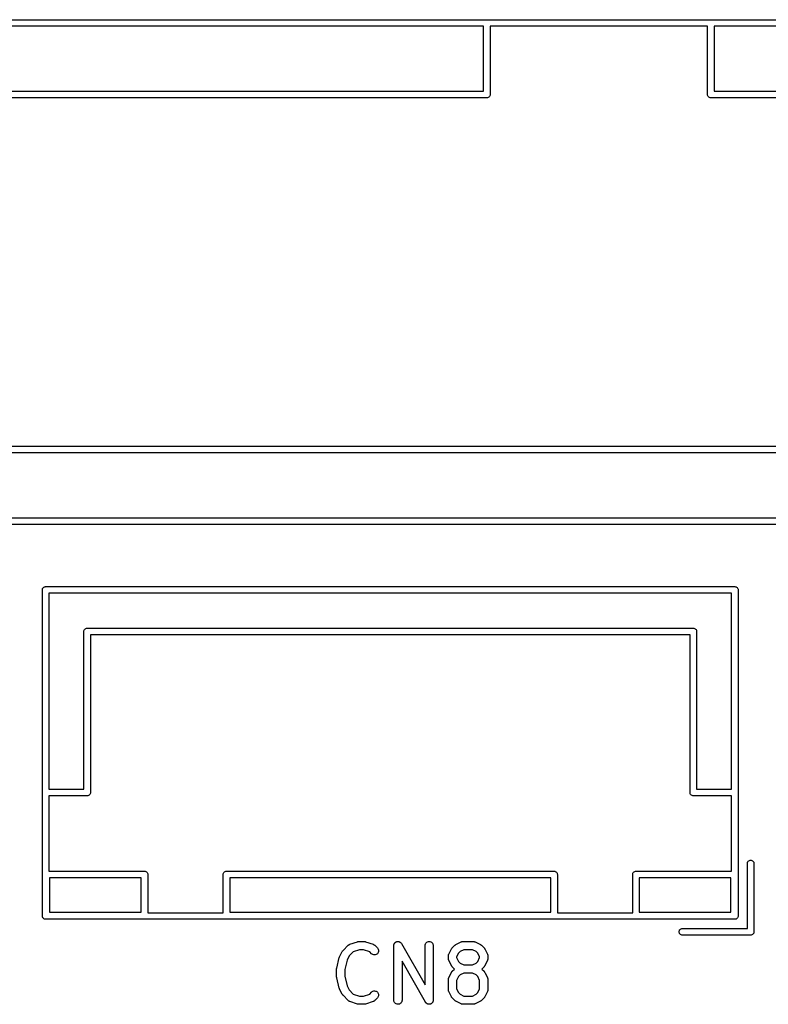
# Model space of a CAD drawing. Extents: x 0.02 to 3.89, y 0.07 to 3.88.
# Tile 64 of 172: x 0.6 to 1.14, y 3.12 to 3.83. Entities that reach past the tile are written whole.
import ezdxf

# ---------------------------------------------------------------- set-up
doc = ezdxf.new("R2010")
doc.units = 0
doc.header["$MEASUREMENT"] = 0
doc.layers.add('BLACK', color=7, linetype='CONTINUOUS')

msp = doc.modelspace()

# ---------------------------------------------------------------- linework, layer by layer
at = {"layer": 'BLACK', "linetype": 'CONTINUOUS'}
for p, q in [((0.359565, 3.82874), (0.933742, 3.82874)), ((0.933742, 3.82874), (0.933858, 3.82875)), ((0.933858, 3.82875), (0.933974, 3.82874)), ((0.933974, 3.82874), (1.09516, 3.82874)), ((1.09516, 3.82874), (1.09528, 3.82875)), ((1.09528, 3.82875), (1.09539, 3.82874)), ((1.09539, 3.82874), (1.66957, 3.82874)), ((0.931496, 3.82402), (0.361811, 3.82402)), ((0.931496, 3.77717), (0.931496, 3.82402)), ((0.93622, 3.82402), (0.93622, 3.77492)), ((1.09291, 3.82402), (0.93622, 3.82402)), ((1.09291, 3.77492), (1.09291, 3.82402)), ((1.09764, 3.82402), (1.09764, 3.77717)), ((1.66732, 3.82402), (1.09764, 3.82402)), ((0.410746, 3.77717), (0.931496, 3.77717)), ((1.09764, 3.77717), (1.61839, 3.77717)), ((0.933742, 3.77244), (0.412992, 3.77244)), ((0.933858, 3.77243), (0.933742, 3.77244)), ((0.933974, 3.77244), (0.933858, 3.77243)), ((0.934321, 3.77248), (0.933974, 3.77244)), ((0.933974, 3.77244), (0.933974, 3.77244)), ((0.934767, 3.77261), (0.934321, 3.77248)), ((0.935177, 3.77283), (0.934767, 3.77261)), ((0.935537, 3.77312), (0.935177, 3.77283)), ((0.935832, 3.77348), (0.935537, 3.77312)), ((0.936051, 3.77389), (0.935832, 3.77348)), ((0.936186, 3.77434), (0.936051, 3.77389)), ((0.936216, 3.77464), (0.936186, 3.77434)), ((0.93622, 3.77469), (0.936216, 3.77464)), ((0.93622, 3.77492), (0.936232, 3.7748)), ((0.936232, 3.7748), (0.93622, 3.77469)), ((0.93622, 3.77469), (0.93622, 3.77469)), ((1.0929, 3.7748), (1.09291, 3.77492)), ((1.09295, 3.77434), (1.0929, 3.7748)), ((1.09308, 3.77389), (1.09295, 3.77434)), ((1.0933, 3.77348), (1.09308, 3.77389)), ((1.0936, 3.77312), (1.0933, 3.77348)), ((1.09396, 3.77283), (1.0936, 3.77312)), ((1.09437, 3.77261), (1.09396, 3.77283)), ((1.09481, 3.77248), (1.09437, 3.77261)), ((1.09516, 3.77244), (1.09481, 3.77248)), ((1.09528, 3.77243), (1.09516, 3.77244)), ((1.09516, 3.77244), (1.09516, 3.77244)), ((1.09539, 3.77244), (1.09528, 3.77243)), ((1.61614, 3.77244), (1.09539, 3.77244)), ((0.412992, 3.52126), (1.61614, 3.52126)), ((1.61839, 3.51654), (0.410746, 3.51654)), ((1.66957, 3.46496), (0.359565, 3.46496)), ((0.361811, 3.46969), (1.66732, 3.46969)), ((0.613374, 3.41772), (0.61342, 3.41818)), ((0.613386, 3.4176), (0.613374, 3.41772)), ((0.613386, 3.18279), (0.613386, 3.4176)), ((0.61342, 3.41818), (0.613555, 3.41862)), ((0.613555, 3.41862), (0.613774, 3.41904)), ((0.613774, 3.41904), (0.61407, 3.41939)), ((0.61407, 3.41939), (0.614429, 3.41969)), ((0.614429, 3.41969), (0.61484, 3.41991)), ((0.61484, 3.41991), (0.615285, 3.42004)), ((0.615285, 3.42004), (0.615632, 3.42008)), ((0.615632, 3.42008), (0.615748, 3.42009)), ((0.615748, 3.42009), (0.615864, 3.42008)), ((0.615864, 3.42008), (1.11248, 3.42008)), ((1.11024, 3.41535), (0.61811, 3.41535)), ((0.61811, 3.41535), (0.61811, 3.27402)), ((1.11024, 3.27402), (1.11024, 3.41535)), ((1.11248, 3.42008), (1.1126, 3.42009)), ((1.1126, 3.42009), (1.11271, 3.42008)), ((1.11271, 3.42008), (1.11306, 3.42004)), ((1.11306, 3.42004), (1.11351, 3.41991)), ((1.11351, 3.41991), (1.11392, 3.41969)), ((1.11392, 3.41969), (1.11428, 3.41939)), ((1.11428, 3.41939), (1.11457, 3.41904)), ((1.11457, 3.41904), (1.11479, 3.41862)), ((1.11479, 3.41862), (1.11493, 3.41818)), ((1.11493, 3.41818), (1.11497, 3.41772)), ((1.11497, 3.41772), (1.11496, 3.4176)), ((1.11496, 3.4176), (1.11496, 3.18279)), ((0.643296, 3.3878), (0.643341, 3.38826)), ((0.643307, 3.38768), (0.643296, 3.3878)), ((0.643307, 3.27402), (0.643307, 3.38768)), ((0.643341, 3.38826), (0.643476, 3.3887)), ((0.643476, 3.3887), (0.643696, 3.38911)), ((0.643696, 3.38911), (0.643991, 3.38947)), ((0.643991, 3.38947), (0.644351, 3.38977)), ((0.644351, 3.38977), (0.644761, 3.38999)), ((0.644761, 3.38999), (0.645206, 3.39012)), ((0.645206, 3.39012), (0.645553, 3.39016)), ((0.645553, 3.39016), (0.645669, 3.39017)), ((0.645553, 3.39016), (0.645553, 3.39016)), ((0.645669, 3.39017), (0.645785, 3.39016)), ((0.645785, 3.39016), (1.08256, 3.39016)), ((1.08256, 3.39016), (1.08268, 3.39017)), ((1.08268, 3.39017), (1.08314, 3.39012)), ((1.08314, 3.39012), (1.08359, 3.38999)), ((1.08359, 3.38999), (1.084, 3.38977)), ((1.084, 3.38977), (1.08436, 3.38947)), ((1.08436, 3.38947), (1.08465, 3.38911)), ((1.08465, 3.38911), (1.08487, 3.3887)), ((1.08487, 3.3887), (1.08501, 3.38826)), ((1.08501, 3.38826), (1.08503, 3.38803)), ((1.08503, 3.38803), (1.08505, 3.3878)), ((1.08505, 3.3878), (1.08504, 3.38768)), ((1.08504, 3.38768), (1.08504, 3.27402)), ((1.08031, 3.38543), (0.648031, 3.38543)), ((0.648031, 3.38543), (0.648031, 3.27177)), ((1.08031, 3.27177), (1.08031, 3.38543)), ((0.61811, 3.27402), (0.643307, 3.27402)), ((1.08504, 3.27402), (1.11024, 3.27402)), ((0.645553, 3.26929), (0.61811, 3.26929)), ((0.61811, 3.26929), (0.61811, 3.21496)), ((0.645669, 3.26928), (0.645553, 3.26929)), ((0.645785, 3.26929), (0.645669, 3.26928)), ((0.646132, 3.26933), (0.645785, 3.26929)), ((0.645785, 3.26929), (0.645785, 3.26929)), ((0.646578, 3.26946), (0.646132, 3.26933)), ((0.646988, 3.26968), (0.646578, 3.26946)), ((0.647348, 3.26998), (0.646988, 3.26968)), ((0.647643, 3.27033), (0.647348, 3.26998)), ((0.647862, 3.27075), (0.647643, 3.27033)), ((0.647997, 3.27119), (0.647862, 3.27075)), ((0.64801, 3.27132), (0.647997, 3.27119)), ((0.648031, 3.27154), (0.64801, 3.27132)), ((0.648031, 3.27177), (0.648043, 3.27165)), ((0.648043, 3.27165), (0.648031, 3.27154)), ((0.648031, 3.27154), (0.648031, 3.27154)), ((1.0803, 3.27165), (1.08031, 3.27177)), ((1.08035, 3.27119), (1.0803, 3.27165)), ((1.08048, 3.27075), (1.08035, 3.27119)), ((1.0807, 3.27033), (1.08048, 3.27075)), ((1.081, 3.26998), (1.0807, 3.27033)), ((1.08136, 3.26968), (1.081, 3.26998)), ((1.08177, 3.26946), (1.08136, 3.26968)), ((1.08221, 3.26933), (1.08177, 3.26946)), ((1.08268, 3.26928), (1.08221, 3.26933)), ((1.08279, 3.26929), (1.08268, 3.26928)), ((1.11024, 3.26929), (1.08279, 3.26929)), ((1.11024, 3.21496), (1.11024, 3.26929)), ((1.12234, 3.22215), (1.1227, 3.22245)), ((1.1227, 3.22245), (1.12311, 3.22267)), ((1.12311, 3.22267), (1.12355, 3.2228)), ((1.12355, 3.2228), (1.12402, 3.22285)), ((1.12402, 3.22285), (1.12448, 3.2228)), ((1.12448, 3.2228), (1.12492, 3.22267)), ((1.12492, 3.22267), (1.12533, 3.22245)), ((1.12533, 3.22245), (1.12569, 3.22215)), ((1.12165, 3.22059), (1.12169, 3.22094)), ((1.12165, 3.17362), (1.12165, 3.22059)), ((1.12169, 3.22094), (1.12182, 3.22138)), ((1.12182, 3.22138), (1.12204, 3.22179)), ((1.12204, 3.22179), (1.12234, 3.22215)), ((1.12569, 3.22215), (1.12599, 3.22179)), ((1.12599, 3.22179), (1.12621, 3.22138)), ((1.12621, 3.22138), (1.12634, 3.22094)), ((1.12634, 3.22094), (1.12638, 3.22059)), ((1.12638, 3.22059), (1.12638, 3.17138)), ((0.61811, 3.21496), (0.686892, 3.21496)), ((0.618504, 3.21024), (0.618504, 3.18543)), ((0.684646, 3.21024), (0.618504, 3.21024)), ((0.684646, 3.18543), (0.684646, 3.21024)), ((0.686892, 3.21496), (0.687008, 3.21497)), ((0.687008, 3.21497), (0.687124, 3.21496)), ((0.687124, 3.21496), (0.687471, 3.21493)), ((0.687471, 3.21493), (0.687916, 3.21479)), ((0.687916, 3.21479), (0.688327, 3.21457)), ((0.688327, 3.21457), (0.688686, 3.21428)), ((0.688686, 3.21428), (0.688981, 3.21392)), ((0.688981, 3.21392), (0.689201, 3.21351)), ((0.689201, 3.21351), (0.689336, 3.21306)), ((0.689336, 3.21306), (0.689381, 3.2126)), ((0.689381, 3.2126), (0.68937, 3.21248)), ((0.68937, 3.21248), (0.68937, 3.18504)), ((0.743689, 3.2126), (0.743735, 3.21306)), ((0.743701, 3.21248), (0.743689, 3.2126)), ((0.743701, 3.18504), (0.743701, 3.21248)), ((0.743735, 3.21306), (0.74387, 3.21351)), ((0.74387, 3.21351), (0.744089, 3.21392)), ((0.744089, 3.21392), (0.744385, 3.21428)), ((0.744385, 3.21428), (0.744744, 3.21457)), ((0.744744, 3.21457), (0.745155, 3.21479)), ((0.745155, 3.21479), (0.7456, 3.21493)), ((0.7456, 3.21493), (0.745947, 3.21496)), ((0.745947, 3.21496), (0.746063, 3.21497)), ((0.746063, 3.21497), (0.746179, 3.21496)), ((0.746179, 3.21496), (0.982168, 3.21496)), ((0.748425, 3.21024), (0.748425, 3.18543)), ((0.979921, 3.21024), (0.748425, 3.21024)), ((0.979921, 3.18543), (0.979921, 3.21024)), ((0.982168, 3.21496), (0.982283, 3.21497)), ((0.982283, 3.21497), (0.982399, 3.21496)), ((0.982399, 3.21496), (0.982747, 3.21493)), ((0.982747, 3.21493), (0.983192, 3.21479)), ((0.983192, 3.21479), (0.983602, 3.21457)), ((0.983602, 3.21457), (0.983962, 3.21428)), ((0.983962, 3.21428), (0.984257, 3.21392)), ((0.984257, 3.21392), (0.984476, 3.21351)), ((0.984476, 3.21351), (0.984611, 3.21306)), ((0.984611, 3.21306), (0.984657, 3.2126)), ((0.984657, 3.2126), (0.984646, 3.21248)), ((0.984646, 3.21248), (0.984646, 3.18504)), ((1.03896, 3.2126), (1.03901, 3.21306)), ((1.03898, 3.21248), (1.03896, 3.2126)), ((1.03898, 3.18504), (1.03898, 3.21248)), ((1.03901, 3.21306), (1.03915, 3.21351)), ((1.03915, 3.21351), (1.03936, 3.21392)), ((1.03936, 3.21392), (1.03966, 3.21428)), ((1.03966, 3.21428), (1.04002, 3.21457)), ((1.04002, 3.21457), (1.04043, 3.21479)), ((1.04043, 3.21479), (1.04088, 3.21493)), ((1.04088, 3.21493), (1.04122, 3.21496)), ((1.04122, 3.21496), (1.04134, 3.21497)), ((1.04134, 3.21497), (1.04145, 3.21496)), ((1.04145, 3.21496), (1.11024, 3.21496)), ((1.0437, 3.21024), (1.0437, 3.18543)), ((1.10984, 3.21024), (1.0437, 3.21024)), ((1.10984, 3.18543), (1.10984, 3.21024)), ((0.613374, 3.18268), (0.613386, 3.18279)), ((0.61342, 3.18221), (0.613374, 3.18268)), ((0.613555, 3.18177), (0.61342, 3.18221)), ((0.613774, 3.18136), (0.613555, 3.18177)), ((0.61407, 3.181), (0.613774, 3.18136)), ((0.614429, 3.1807), (0.61407, 3.181)), ((0.61484, 3.18048), (0.614429, 3.1807)), ((0.615285, 3.18035), (0.61484, 3.18048)), ((0.615632, 3.18031), (0.615285, 3.18035)), ((0.615748, 3.1803), (0.615632, 3.18031)), ((0.615632, 3.18031), (0.615632, 3.18031)), ((0.615864, 3.18031), (0.615748, 3.1803)), ((1.11248, 3.18031), (0.615864, 3.18031)), ((0.618504, 3.18543), (0.684646, 3.18543)), ((0.68937, 3.18504), (0.743701, 3.18504)), ((0.748425, 3.18543), (0.979921, 3.18543)), ((0.984646, 3.18504), (1.03898, 3.18504)), ((1.0437, 3.18543), (1.10984, 3.18543)), ((1.1126, 3.1803), (1.11248, 3.18031)), ((1.11271, 3.18031), (1.1126, 3.1803)), ((1.11306, 3.18035), (1.11271, 3.18031)), ((1.11271, 3.18031), (1.11271, 3.18031)), ((1.11351, 3.18048), (1.11306, 3.18035)), ((1.11392, 3.1807), (1.11351, 3.18048)), ((1.11428, 3.181), (1.11392, 3.1807)), ((1.11457, 3.18136), (1.11428, 3.181)), ((1.11479, 3.18177), (1.11457, 3.18136)), ((1.11493, 3.18221), (1.11479, 3.18177)), ((1.11496, 3.18251), (1.11493, 3.18221)), ((1.11496, 3.18279), (1.11497, 3.18268)), ((1.11497, 3.18268), (1.11496, 3.18256)), ((1.11496, 3.18256), (1.11496, 3.18256)), ((1.11496, 3.18256), (1.11496, 3.18251)), ((1.07283, 3.17258), (1.07312, 3.17294)), ((1.07312, 3.17294), (1.07348, 3.17323)), ((1.07348, 3.17323), (1.07389, 3.17345)), ((1.07389, 3.17345), (1.07434, 3.17359)), ((1.07434, 3.17359), (1.07469, 3.17362)), ((1.07469, 3.17362), (1.12165, 3.17362)), ((1.07243, 3.17126), (1.07248, 3.17172)), ((1.07248, 3.1708), (1.07243, 3.17126)), ((1.07248, 3.17172), (1.07261, 3.17217)), ((1.07261, 3.17035), (1.07248, 3.1708)), ((1.07261, 3.17217), (1.07283, 3.17258)), ((1.07283, 3.16994), (1.07261, 3.17035)), ((1.07312, 3.16958), (1.07283, 3.16994)), ((1.07348, 3.16929), (1.07312, 3.16958)), ((1.07389, 3.16907), (1.07348, 3.16929)), ((1.07434, 3.16893), (1.07389, 3.16907)), ((1.07469, 3.1689), (1.07434, 3.16893)), ((1.1239, 3.1689), (1.07469, 3.1689)), ((1.12402, 3.16889), (1.1239, 3.1689)), ((1.12413, 3.1689), (1.12402, 3.16889)), ((1.12448, 3.16893), (1.12413, 3.1689)), ((1.12413, 3.1689), (1.12413, 3.1689)), ((1.12492, 3.16907), (1.12448, 3.16893)), ((1.12533, 3.16929), (1.12492, 3.16907)), ((1.12569, 3.16958), (1.12533, 3.16929)), ((1.12599, 3.16994), (1.12569, 3.16958)), ((1.12621, 3.17035), (1.12599, 3.16994)), ((1.12634, 3.1708), (1.12621, 3.17035)), ((1.12637, 3.17109), (1.12634, 3.1708)), ((1.12638, 3.17114), (1.12637, 3.17109)), ((1.12638, 3.17138), (1.12639, 3.17126)), ((1.12639, 3.17126), (1.12638, 3.17114)), ((1.12638, 3.17114), (1.12638, 3.17114)), ((0.830106, 3.15779), (0.833855, 3.16154)), ((0.833855, 3.16154), (0.833884, 3.16157)), ((0.833884, 3.16157), (0.833952, 3.16162)), ((0.833952, 3.16162), (0.834012, 3.16168)), ((0.834012, 3.16168), (0.834177, 3.1618)), ((0.834177, 3.1618), (0.834335, 3.16193)), ((0.834335, 3.16193), (0.834412, 3.16197)), ((0.834412, 3.16197), (0.834483, 3.16202)), ((0.834483, 3.16202), (0.834667, 3.1621)), ((0.834667, 3.1621), (0.834846, 3.16219)), ((0.834846, 3.16219), (0.83493, 3.16221)), ((0.83493, 3.16221), (0.835009, 3.16225)), ((0.835009, 3.16225), (0.840634, 3.16412)), ((0.840634, 3.16412), (0.840673, 3.16414)), ((0.840673, 3.16414), (0.840835, 3.16417)), ((0.840835, 3.16417), (0.840994, 3.16422)), ((0.840994, 3.16422), (0.841116, 3.16423)), ((0.841116, 3.16423), (0.841236, 3.16426)), ((0.841236, 3.16426), (0.841402, 3.16426)), ((0.841402, 3.16426), (0.841567, 3.16428)), ((0.841567, 3.16428), (0.845317, 3.16428)), ((0.845317, 3.16428), (0.845358, 3.16428)), ((0.845358, 3.16428), (0.845523, 3.16426)), ((0.845523, 3.16426), (0.845689, 3.16425)), ((0.845689, 3.16425), (0.845809, 3.16423)), ((0.845809, 3.16423), (0.845931, 3.16421)), ((0.845931, 3.16421), (0.846089, 3.16416)), ((0.846089, 3.16416), (0.846251, 3.16412)), ((0.846251, 3.16412), (0.851875, 3.16225)), ((0.851875, 3.16225), (0.851914, 3.16224)), ((0.851914, 3.16224), (0.851993, 3.1622)), ((0.851993, 3.1622), (0.852076, 3.16217)), ((0.852076, 3.16217), (0.852254, 3.16208)), ((0.852254, 3.16208), (0.852437, 3.16199)), ((0.852437, 3.16199), (0.852507, 3.16194)), ((0.852507, 3.16194), (0.852584, 3.1619)), ((0.852584, 3.1619), (0.85274, 3.16177)), ((0.85274, 3.16177), (0.852903, 3.16166)), ((0.852903, 3.16166), (0.852962, 3.16159)), ((0.852962, 3.16159), (0.853029, 3.16154)), ((0.853029, 3.16154), (0.854904, 3.15966)), ((0.854904, 3.15966), (0.854933, 3.15963)), ((0.854933, 3.15963), (0.855292, 3.15918)), ((0.855292, 3.15918), (0.855557, 3.15867)), ((0.855557, 3.15867), (0.855718, 3.15812)), ((0.866736, 3.16136), (0.866747, 3.16146)), ((0.866736, 3.16132), (0.866736, 3.16136)), ((0.866736, 3.12195), (0.866736, 3.16132)), ((0.866746, 3.16156), (0.866779, 3.16175)), ((0.866747, 3.16146), (0.866746, 3.16156)), ((0.866779, 3.16175), (0.866801, 3.16194)), ((0.866801, 3.16194), (0.866831, 3.16203)), ((0.866831, 3.16203), (0.866848, 3.16213)), ((0.866848, 3.16213), (0.866918, 3.16231)), ((0.866918, 3.16231), (0.866975, 3.16249)), ((0.866975, 3.16249), (0.867023, 3.16257)), ((0.867023, 3.16257), (0.867059, 3.16267)), ((0.867059, 3.16267), (0.867161, 3.16283)), ((0.867161, 3.16283), (0.867252, 3.16299)), ((0.867252, 3.16299), (0.867317, 3.16307)), ((0.867317, 3.16307), (0.86737, 3.16315)), ((0.86737, 3.16315), (0.867501, 3.16329)), ((0.867501, 3.16329), (0.867623, 3.16343)), ((0.867623, 3.16343), (0.8677, 3.1635)), ((0.8677, 3.1635), (0.867769, 3.16357)), ((0.867769, 3.16357), (0.867925, 3.16368)), ((0.867925, 3.16368), (0.868072, 3.16379)), ((0.868072, 3.16379), (0.86816, 3.16384)), ((0.86816, 3.16384), (0.868242, 3.1639)), ((0.868242, 3.1639), (0.868415, 3.16397)), ((0.868415, 3.16397), (0.868583, 3.16406)), ((0.868583, 3.16406), (0.868678, 3.16409)), ((0.868678, 3.16409), (0.868769, 3.16413)), ((0.868769, 3.16413), (0.868954, 3.16417)), ((0.868954, 3.16417), (0.869135, 3.16422)), ((0.869135, 3.16422), (0.869235, 3.16423)), ((0.869235, 3.16423), (0.869332, 3.16425)), ((0.869332, 3.16425), (0.869521, 3.16426)), ((0.869521, 3.16426), (0.869709, 3.16428)), ((0.869709, 3.16428), (0.869808, 3.16427)), ((0.869808, 3.16427), (0.869908, 3.16427)), ((0.869908, 3.16427), (0.870094, 3.16424)), ((0.870094, 3.16424), (0.870283, 3.16422)), ((0.870283, 3.16422), (0.870378, 3.16419)), ((0.870378, 3.16419), (0.870476, 3.16417)), ((0.870476, 3.16417), (0.870652, 3.1641)), ((0.870652, 3.1641), (0.870833, 3.16405)), ((0.870833, 3.16405), (0.870921, 3.164)), ((0.870921, 3.164), (0.871013, 3.16396)), ((0.871013, 3.16396), (0.871173, 3.16386)), ((0.871173, 3.16386), (0.87134, 3.16377)), ((0.87134, 3.16377), (0.871417, 3.16371)), ((0.871417, 3.16371), (0.871501, 3.16365)), ((0.871501, 3.16365), (0.871638, 3.16352)), ((0.871638, 3.16352), (0.871784, 3.1634)), ((0.871784, 3.1634), (0.871847, 3.16333)), ((0.871847, 3.16333), (0.871919, 3.16326)), ((0.871919, 3.16326), (0.872029, 3.1631)), ((0.872029, 3.1631), (0.872148, 3.16296)), ((0.872148, 3.16296), (0.872195, 3.16287)), ((0.872195, 3.16287), (0.872252, 3.16279)), ((0.872252, 3.16279), (0.889233, 3.13307)), ((0.889233, 3.16136), (0.889298, 3.16194)), ((0.889233, 3.16132), (0.889233, 3.16136)), ((0.889233, 3.13307), (0.889233, 3.16132)), ((0.889298, 3.16194), (0.889472, 3.16249)), ((0.889472, 3.16249), (0.88975, 3.16299)), ((0.88975, 3.16299), (0.89012, 3.16343)), ((0.89012, 3.16343), (0.890569, 3.16379)), ((0.890569, 3.16379), (0.89108, 3.16406)), ((0.89108, 3.16406), (0.891633, 3.16422)), ((0.891633, 3.16422), (0.892207, 3.16428)), ((0.892207, 3.16428), (0.89278, 3.16422)), ((0.89278, 3.16422), (0.89333, 3.16405)), ((0.89333, 3.16405), (0.893837, 3.16377)), ((0.893837, 3.16377), (0.894281, 3.1634)), ((0.894281, 3.1634), (0.894645, 3.16296)), ((0.894645, 3.16296), (0.894916, 3.16245)), ((0.894916, 3.16245), (0.895082, 3.1619)), ((0.895082, 3.1619), (0.895139, 3.16132)), ((0.895139, 3.16132), (0.895139, 3.12195)), ((0.906418, 3.15515), (0.908293, 3.15889)), ((0.908293, 3.15889), (0.908311, 3.15893)), ((0.908311, 3.15893), (0.908402, 3.15907)), ((0.908402, 3.15907), (0.90848, 3.15922)), ((0.90848, 3.15922), (0.908558, 3.15931)), ((0.908558, 3.15931), (0.908625, 3.15941)), ((0.908625, 3.15941), (0.90874, 3.15953)), ((0.90874, 3.15953), (0.908846, 3.15966)), ((0.908846, 3.15966), (0.91072, 3.16154)), ((0.91072, 3.16154), (0.91075, 3.16157)), ((0.91075, 3.16157), (0.910879, 3.16167)), ((0.910879, 3.16167), (0.911, 3.16178)), ((0.911, 3.16178), (0.911104, 3.16185)), ((0.911104, 3.16185), (0.9112, 3.16193)), ((0.9112, 3.16193), (0.911347, 3.162)), ((0.911347, 3.162), (0.911488, 3.16209)), ((0.911488, 3.16209), (0.915237, 3.16396)), ((0.915237, 3.16396), (0.915274, 3.16398)), ((0.915274, 3.16398), (0.915356, 3.16401)), ((0.915356, 3.16401), (0.915433, 3.16405)), ((0.915433, 3.16405), (0.915626, 3.16411)), ((0.915626, 3.16411), (0.915815, 3.16418)), ((0.915815, 3.16418), (0.915901, 3.16419)), ((0.915901, 3.16419), (0.915984, 3.16422)), ((0.915984, 3.16422), (0.916185, 3.16424)), ((0.916185, 3.16424), (0.916385, 3.16427)), ((0.916385, 3.16427), (0.916472, 3.16427)), ((0.916472, 3.16427), (0.916558, 3.16428)), ((0.916558, 3.16428), (0.924057, 3.16428)), ((0.924057, 3.16428), (0.924098, 3.16428)), ((0.924098, 3.16428), (0.924185, 3.16427)), ((0.924185, 3.16427), (0.924271, 3.16427)), ((0.924271, 3.16427), (0.924471, 3.16423)), ((0.924471, 3.16423), (0.924671, 3.16421)), ((0.924671, 3.16421), (0.924753, 3.16419)), ((0.924753, 3.16419), (0.924839, 3.16417)), ((0.924839, 3.16417), (0.925028, 3.1641)), ((0.925028, 3.1641), (0.92522, 3.16404)), ((0.92522, 3.16404), (0.925296, 3.164)), ((0.925296, 3.164), (0.925378, 3.16396)), ((0.925378, 3.16396), (0.929127, 3.16209)), ((0.929127, 3.16209), (0.929164, 3.16207)), ((0.929164, 3.16207), (0.929303, 3.16198)), ((0.929303, 3.16198), (0.929449, 3.1619)), ((0.929449, 3.1619), (0.929544, 3.16182)), ((0.929544, 3.16182), (0.929647, 3.16176)), ((0.929647, 3.16176), (0.929766, 3.16164)), ((0.929766, 3.16164), (0.929894, 3.16154)), ((0.929894, 3.16154), (0.931769, 3.15966)), ((0.931769, 3.15966), (0.931798, 3.15963)), ((0.931798, 3.15963), (0.931902, 3.1595)), ((0.931902, 3.1595), (0.932016, 3.15938)), ((0.932016, 3.15938), (0.932081, 3.15928)), ((0.932081, 3.15928), (0.932158, 3.15918)), ((0.932158, 3.15918), (0.932234, 3.15904)), ((0.932234, 3.15904), (0.932322, 3.15889)), ((0.932322, 3.15889), (0.934197, 3.15515)), ((0.825579, 3.14517), (0.827454, 3.15267)), ((0.827454, 3.15267), (0.827464, 3.15271)), ((0.827464, 3.15271), (0.827469, 3.15272)), ((0.827469, 3.15272), (0.827471, 3.15273)), ((0.827471, 3.15273), (0.82757, 3.15299)), ((0.82757, 3.15299), (0.827666, 3.15325)), ((0.827666, 3.15325), (0.827673, 3.15326)), ((0.827673, 3.15326), (0.827678, 3.15327)), ((0.827678, 3.15327), (0.829552, 3.15702)), ((0.829552, 3.15702), (0.829571, 3.15706)), ((0.829571, 3.15706), (0.829661, 3.1572)), ((0.829661, 3.1572), (0.82974, 3.15734)), ((0.82974, 3.15734), (0.829818, 3.15744)), ((0.829818, 3.15744), (0.829885, 3.15754)), ((0.829885, 3.15754), (0.83, 3.15766)), ((0.83, 3.15766), (0.830106, 3.15779)), ((0.83462, 3.15395), (0.833105, 3.15092)), ((0.837538, 3.15687), (0.83462, 3.15395)), ((0.842046, 3.15837), (0.837538, 3.15687)), ((0.844838, 3.15837), (0.842046, 3.15837)), ((0.849346, 3.15687), (0.844838, 3.15837)), ((0.850728, 3.15549), (0.849346, 3.15687)), ((0.851173, 3.15512), (0.850728, 3.15549)), ((0.851681, 3.15485), (0.851173, 3.15512)), ((0.852232, 3.15468), (0.851681, 3.15485)), ((0.852806, 3.15462), (0.852232, 3.15468)), ((0.853379, 3.15468), (0.852806, 3.15462)), ((0.853932, 3.15484), (0.853379, 3.15468)), ((0.854441, 3.15511), (0.853932, 3.15484)), ((0.854889, 3.15547), (0.854441, 3.15511)), ((0.855258, 3.15591), (0.854889, 3.15547)), ((0.855534, 3.15642), (0.855258, 3.15591)), ((0.855706, 3.15697), (0.855534, 3.15642)), ((0.855768, 3.15754), (0.855706, 3.15697)), ((0.855718, 3.15812), (0.855768, 3.15754)), ((0.906106, 3.15387), (0.906116, 3.15395)), ((0.906106, 3.15382), (0.906106, 3.15387)), ((0.906106, 3.15195), (0.906106, 3.15382)), ((0.906115, 3.15186), (0.906106, 3.15195)), ((0.906111, 3.15178), (0.906115, 3.15186)), ((0.906143, 3.15158), (0.906111, 3.15178)), ((0.906114, 3.15404), (0.906148, 3.15424)), ((0.906116, 3.15395), (0.906114, 3.15404)), ((0.906162, 3.15138), (0.906143, 3.15158)), ((0.906148, 3.15424), (0.906171, 3.15444)), ((0.906188, 3.15129), (0.906162, 3.15138)), ((0.906171, 3.15444), (0.906197, 3.15452)), ((0.906201, 3.15121), (0.906188, 3.15129)), ((0.906197, 3.15452), (0.906212, 3.15461)), ((0.906212, 3.15461), (0.906284, 3.1548)), ((0.906284, 3.1548), (0.906345, 3.15499)), ((0.906345, 3.15499), (0.906387, 3.15506)), ((0.906387, 3.15506), (0.906418, 3.15515)), ((0.91336, 3.15582), (0.912012, 3.15313)), ((0.912012, 3.15313), (0.912012, 3.15265)), ((0.912012, 3.15265), (0.91336, 3.14995)), ((0.914557, 3.15702), (0.91336, 3.15582)), ((0.917255, 3.15837), (0.914557, 3.15702)), ((0.92336, 3.15837), (0.917255, 3.15837)), ((0.926057, 3.15702), (0.92336, 3.15837)), ((0.927255, 3.15582), (0.926057, 3.15702)), ((0.928603, 3.15313), (0.927255, 3.15582)), ((0.927255, 3.14995), (0.928603, 3.15265)), ((0.928603, 3.15265), (0.928603, 3.15313)), ((0.934197, 3.15515), (0.934215, 3.15511)), ((0.934215, 3.15511), (0.934245, 3.15503)), ((0.934245, 3.15503), (0.934286, 3.15495)), ((0.934286, 3.15495), (0.934344, 3.15476)), ((0.934344, 3.15476), (0.934414, 3.15457)), ((0.934414, 3.15457), (0.934427, 3.15448)), ((0.934444, 3.15134), (0.934418, 3.15125)), ((0.934427, 3.15448), (0.934453, 3.1544)), ((0.934467, 3.15154), (0.934444, 3.15134)), ((0.934453, 3.1544), (0.934472, 3.1542)), ((0.934501, 3.15174), (0.934467, 3.15154)), ((0.934472, 3.1542), (0.934504, 3.154)), ((0.934509, 3.15191), (0.934499, 3.15182)), ((0.934499, 3.15182), (0.934501, 3.15174)), ((0.934504, 3.154), (0.9345, 3.15391)), ((0.9345, 3.15391), (0.934509, 3.15382)), ((0.934509, 3.15382), (0.934509, 3.15195)), ((0.934509, 3.15195), (0.934509, 3.15191)), ((0.825491, 3.14449), (0.825497, 3.14454)), ((0.825491, 3.14445), (0.825491, 3.14449)), ((0.825491, 3.13883), (0.825491, 3.14445)), ((0.825495, 3.1446), (0.825529, 3.14483)), ((0.825497, 3.14454), (0.825495, 3.1446)), ((0.825529, 3.14483), (0.825556, 3.14506)), ((0.825556, 3.14506), (0.825572, 3.14511)), ((0.825572, 3.14511), (0.825579, 3.14517)), ((0.833105, 3.15092), (0.831397, 3.14409)), ((0.889622, 3.12049), (0.872642, 3.1502)), ((0.872642, 3.1502), (0.872642, 3.12195)), ((0.90627, 3.15102), (0.906201, 3.15121)), ((0.906329, 3.15082), (0.90627, 3.15102)), ((0.90637, 3.15075), (0.906329, 3.15082)), ((0.9064, 3.15067), (0.90637, 3.15075)), ((0.906418, 3.15063), (0.9064, 3.15067)), ((0.908293, 3.14688), (0.906418, 3.15063)), ((0.908381, 3.14674), (0.908293, 3.14688)), ((0.908457, 3.14659), (0.908381, 3.14674)), ((0.908534, 3.1465), (0.908457, 3.14659)), ((0.908599, 3.14639), (0.908534, 3.1465)), ((0.908713, 3.14627), (0.908599, 3.14639)), ((0.908817, 3.14614), (0.908713, 3.14627)), ((0.908846, 3.14611), (0.908817, 3.14614)), ((0.910507, 3.14445), (0.908846, 3.14611)), ((0.908846, 3.14279), (0.910507, 3.14445)), ((0.91336, 3.14995), (0.914557, 3.14875)), ((0.914557, 3.14875), (0.917255, 3.1474)), ((0.917255, 3.1474), (0.92336, 3.1474)), ((0.92336, 3.1474), (0.926057, 3.14875)), ((0.926057, 3.14875), (0.927255, 3.14995)), ((0.931769, 3.14611), (0.930108, 3.14445)), ((0.930108, 3.14445), (0.931769, 3.14279)), ((0.931874, 3.14624), (0.931769, 3.14611)), ((0.93199, 3.14636), (0.931874, 3.14624)), ((0.932057, 3.14646), (0.93199, 3.14636)), ((0.932135, 3.14656), (0.932057, 3.14646)), ((0.932213, 3.1467), (0.932135, 3.14656)), ((0.932304, 3.14684), (0.932213, 3.1467)), ((0.932322, 3.14688), (0.932304, 3.14684)), ((0.934197, 3.15063), (0.932322, 3.14688)), ((0.934228, 3.15071), (0.934197, 3.15063)), ((0.93427, 3.15079), (0.934228, 3.15071)), ((0.934331, 3.15098), (0.93427, 3.15079)), ((0.934403, 3.15117), (0.934331, 3.15098)), ((0.934418, 3.15125), (0.934403, 3.15117)), ((0.825496, 3.13877), (0.825491, 3.13883)), ((0.825493, 3.13872), (0.825496, 3.13877)), ((0.825524, 3.13849), (0.825493, 3.13872)), ((0.825547, 3.13825), (0.825524, 3.13849)), ((0.825563, 3.1382), (0.825547, 3.13825)), ((0.82557, 3.13815), (0.825563, 3.1382)), ((0.825579, 3.13811), (0.82557, 3.13815)), ((0.827454, 3.13061), (0.825579, 3.13811)), ((0.831397, 3.14409), (0.831397, 3.13919)), ((0.831397, 3.13919), (0.833105, 3.13236)), ((0.906114, 3.13717), (0.906148, 3.13737)), ((0.906116, 3.13708), (0.906114, 3.13717)), ((0.906148, 3.13737), (0.906171, 3.13757)), ((0.906171, 3.13757), (0.906197, 3.13765)), ((0.906197, 3.13765), (0.906212, 3.13773)), ((0.906212, 3.13773), (0.906284, 3.13792)), ((0.906284, 3.13792), (0.906345, 3.13811)), ((0.906345, 3.13811), (0.906387, 3.13819)), ((0.906387, 3.13819), (0.906418, 3.13827)), ((0.906418, 3.13827), (0.908293, 3.14202)), ((0.908293, 3.14202), (0.908311, 3.14206)), ((0.908311, 3.14206), (0.908402, 3.1422)), ((0.908402, 3.1422), (0.90848, 3.14234)), ((0.90848, 3.14234), (0.908558, 3.14244)), ((0.908558, 3.14244), (0.908625, 3.14254)), ((0.908625, 3.14254), (0.90874, 3.14266)), ((0.90874, 3.14266), (0.908846, 3.14279)), ((0.91336, 3.13895), (0.912012, 3.13625)), ((0.914557, 3.14015), (0.91336, 3.13895)), ((0.917255, 3.1415), (0.914557, 3.14015)), ((0.92336, 3.1415), (0.917255, 3.1415)), ((0.926057, 3.14015), (0.92336, 3.1415)), ((0.927255, 3.13895), (0.926057, 3.14015)), ((0.928603, 3.13625), (0.927255, 3.13895)), ((0.931769, 3.14279), (0.931798, 3.14276)), ((0.931798, 3.14276), (0.931902, 3.14263)), ((0.931902, 3.14263), (0.932016, 3.14251)), ((0.932016, 3.14251), (0.932081, 3.14241)), ((0.932081, 3.14241), (0.932158, 3.14231)), ((0.932158, 3.14231), (0.932234, 3.14216)), ((0.932234, 3.14216), (0.932322, 3.14202)), ((0.932322, 3.14202), (0.934197, 3.13827)), ((0.934197, 3.13827), (0.934215, 3.13824)), ((0.934215, 3.13824), (0.934245, 3.13815)), ((0.934245, 3.13815), (0.934286, 3.13808)), ((0.934286, 3.13808), (0.934344, 3.13788)), ((0.934344, 3.13788), (0.934414, 3.13769)), ((0.934414, 3.13769), (0.934427, 3.13761)), ((0.934427, 3.13761), (0.934453, 3.13753)), ((0.934453, 3.13753), (0.934472, 3.13732)), ((0.934472, 3.13732), (0.934504, 3.13712)), ((0.934504, 3.13712), (0.9345, 3.13704)), ((0.827459, 3.1306), (0.827454, 3.13061)), ((0.827461, 3.13058), (0.827459, 3.1306)), ((0.827555, 3.13033), (0.827461, 3.13058)), ((0.827648, 3.13007), (0.827555, 3.13033)), ((0.827655, 3.13006), (0.827648, 3.13007)), ((0.827659, 3.13004), (0.827655, 3.13006)), ((0.827678, 3.13001), (0.827659, 3.13004)), ((0.829552, 3.12626), (0.827678, 3.13001)), ((0.833105, 3.13236), (0.83462, 3.12933)), ((0.906106, 3.13699), (0.906116, 3.13708)), ((0.906106, 3.13695), (0.906106, 3.13699)), ((0.906106, 3.12945), (0.906106, 3.13695)), ((0.912012, 3.13625), (0.912012, 3.13015)), ((0.912012, 3.13015), (0.91336, 3.12745)), ((0.927255, 3.12745), (0.928603, 3.13015)), ((0.928603, 3.13015), (0.928603, 3.13625)), ((0.9345, 3.13704), (0.934509, 3.13695)), ((0.934509, 3.13695), (0.934509, 3.12945)), ((0.829641, 3.12612), (0.829552, 3.12626)), ((0.829717, 3.12597), (0.829641, 3.12612)), ((0.829794, 3.12587), (0.829717, 3.12597)), ((0.829859, 3.12577), (0.829794, 3.12587)), ((0.829973, 3.12565), (0.829859, 3.12577)), ((0.830077, 3.12552), (0.829973, 3.12565)), ((0.830106, 3.12549), (0.830077, 3.12552)), ((0.833855, 3.12174), (0.830106, 3.12549)), ((0.83462, 3.12933), (0.837538, 3.12641)), ((0.837538, 3.12641), (0.842046, 3.12491)), ((0.842046, 3.12491), (0.844838, 3.12491)), ((0.844838, 3.12491), (0.849346, 3.12641)), ((0.849346, 3.12641), (0.850728, 3.12779)), ((0.850728, 3.12779), (0.850757, 3.12782)), ((0.850757, 3.12782), (0.851208, 3.12818)), ((0.851208, 3.12818), (0.851719, 3.12844)), ((0.851719, 3.12844), (0.852273, 3.12861)), ((0.852273, 3.12861), (0.852847, 3.12866)), ((0.852847, 3.12866), (0.85342, 3.12859)), ((0.854904, 3.12362), (0.853029, 3.12174)), ((0.85342, 3.12859), (0.85397, 3.12842)), ((0.85397, 3.12842), (0.854476, 3.12815)), ((0.854476, 3.12815), (0.854918, 3.12778)), ((0.85527, 3.12406), (0.854904, 3.12362)), ((0.854918, 3.12778), (0.855281, 3.12733)), ((0.855542, 3.12457), (0.85527, 3.12406)), ((0.855281, 3.12733), (0.85555, 3.12682)), ((0.85571, 3.12512), (0.855542, 3.12457)), ((0.85555, 3.12682), (0.855714, 3.12627)), ((0.855769, 3.12569), (0.85571, 3.12512)), ((0.855714, 3.12627), (0.855769, 3.12569)), ((0.906115, 3.12937), (0.906106, 3.12945)), ((0.906111, 3.12928), (0.906115, 3.12937)), ((0.906143, 3.12908), (0.906111, 3.12928)), ((0.906162, 3.12888), (0.906143, 3.12908)), ((0.906188, 3.1288), (0.906162, 3.12888)), ((0.906201, 3.12871), (0.906188, 3.1288)), ((0.90627, 3.12852), (0.906201, 3.12871)), ((0.906329, 3.12833), (0.90627, 3.12852)), ((0.90637, 3.12825), (0.906329, 3.12833)), ((0.9064, 3.12817), (0.90637, 3.12825)), ((0.906418, 3.12813), (0.9064, 3.12817)), ((0.908293, 3.12438), (0.906418, 3.12813)), ((0.908381, 3.12424), (0.908293, 3.12438)), ((0.908457, 3.12409), (0.908381, 3.12424)), ((0.908534, 3.124), (0.908457, 3.12409)), ((0.908599, 3.12389), (0.908534, 3.124)), ((0.908713, 3.12377), (0.908599, 3.12389)), ((0.908817, 3.12364), (0.908713, 3.12377)), ((0.908846, 3.12362), (0.908817, 3.12364)), ((0.91072, 3.12174), (0.908846, 3.12362)), ((0.91336, 3.12745), (0.914557, 3.12626)), ((0.914557, 3.12626), (0.917255, 3.12491)), ((0.917255, 3.12491), (0.92336, 3.12491)), ((0.92336, 3.12491), (0.926057, 3.12626)), ((0.926057, 3.12626), (0.927255, 3.12745)), ((0.931769, 3.12362), (0.929894, 3.12174)), ((0.931874, 3.12374), (0.931769, 3.12362)), ((0.93199, 3.12386), (0.931874, 3.12374)), ((0.932057, 3.12397), (0.93199, 3.12386)), ((0.932135, 3.12406), (0.932057, 3.12397)), ((0.932213, 3.12421), (0.932135, 3.12406)), ((0.932304, 3.12435), (0.932213, 3.12421)), ((0.932322, 3.12438), (0.932304, 3.12435)), ((0.934197, 3.12813), (0.932322, 3.12438)), ((0.934228, 3.12821), (0.934197, 3.12813)), ((0.93427, 3.12829), (0.934228, 3.12821)), ((0.934331, 3.12848), (0.93427, 3.12829)), ((0.934403, 3.12867), (0.934331, 3.12848)), ((0.934418, 3.12876), (0.934403, 3.12867)), ((0.934444, 3.12884), (0.934418, 3.12876)), ((0.934467, 3.12904), (0.934444, 3.12884)), ((0.934501, 3.12924), (0.934467, 3.12904)), ((0.934509, 3.12941), (0.934499, 3.12932)), ((0.934499, 3.12932), (0.934501, 3.12924)), ((0.934509, 3.12945), (0.934509, 3.12941)), ((0.833922, 3.12169), (0.833855, 3.12174)), ((0.833981, 3.12162), (0.833922, 3.12169)), ((0.834144, 3.1215), (0.833981, 3.12162)), ((0.8343, 3.12137), (0.834144, 3.1215)), ((0.834377, 3.12133), (0.8343, 3.12137)), ((0.834447, 3.12128), (0.834377, 3.12133)), ((0.83463, 3.1212), (0.834447, 3.12128)), ((0.834808, 3.1211), (0.83463, 3.1212)), ((0.834891, 3.12108), (0.834808, 3.1211)), ((0.83497, 3.12104), (0.834891, 3.12108)), ((0.835009, 3.12103), (0.83497, 3.12104)), ((0.840634, 3.11915), (0.835009, 3.12103)), ((0.840795, 3.11912), (0.840634, 3.11915)), ((0.840953, 3.11907), (0.840795, 3.11912)), ((0.841075, 3.11905), (0.840953, 3.11907)), ((0.841195, 3.11902), (0.841075, 3.11905)), ((0.841361, 3.11902), (0.841195, 3.11902)), ((0.841526, 3.119), (0.841361, 3.11902)), ((0.841567, 3.119), (0.841526, 3.119)), ((0.845317, 3.119), (0.841567, 3.119)), ((0.845482, 3.11902), (0.845317, 3.119)), ((0.845648, 3.11902), (0.845482, 3.11902)), ((0.845768, 3.11904), (0.845648, 3.11902)), ((0.84589, 3.11906), (0.845768, 3.11904)), ((0.846049, 3.1191), (0.84589, 3.11906)), ((0.846211, 3.11914), (0.846049, 3.1191)), ((0.846251, 3.11915), (0.846211, 3.11914)), ((0.851875, 3.12103), (0.846251, 3.11915)), ((0.851954, 3.12106), (0.851875, 3.12103)), ((0.852038, 3.12109), (0.851954, 3.12106)), ((0.852217, 3.12118), (0.852038, 3.12109)), ((0.852401, 3.12126), (0.852217, 3.12118)), ((0.852472, 3.12131), (0.852401, 3.12126)), ((0.852549, 3.12135), (0.852472, 3.12131)), ((0.852707, 3.12148), (0.852549, 3.12135)), ((0.852872, 3.12159), (0.852707, 3.12148)), ((0.852932, 3.12166), (0.852872, 3.12159)), ((0.853, 3.12171), (0.852932, 3.12166)), ((0.853029, 3.12174), (0.853, 3.12171)), ((0.866792, 3.12138), (0.866736, 3.12195)), ((0.866959, 3.12083), (0.866792, 3.12138)), ((0.867229, 3.12032), (0.866959, 3.12083)), ((0.867594, 3.11987), (0.867229, 3.12032)), ((0.868038, 3.11951), (0.867594, 3.11987)), ((0.868545, 3.11923), (0.868038, 3.11951)), ((0.869095, 3.11906), (0.868545, 3.11923)), ((0.869668, 3.119), (0.869095, 3.11906)), ((0.870242, 3.11905), (0.869668, 3.119)), ((0.870795, 3.11922), (0.870242, 3.11905)), ((0.871306, 3.11948), (0.870795, 3.11922)), ((0.871755, 3.11984), (0.871306, 3.11948)), ((0.872125, 3.12029), (0.871755, 3.11984)), ((0.872403, 3.12079), (0.872125, 3.12029)), ((0.872577, 3.12134), (0.872403, 3.12079)), ((0.872641, 3.12191), (0.872577, 3.12134)), ((0.872642, 3.12195), (0.872641, 3.12191)), ((0.88968, 3.12041), (0.889622, 3.12049)), ((0.889727, 3.12032), (0.88968, 3.12041)), ((0.889846, 3.12017), (0.889727, 3.12032)), ((0.889956, 3.12002), (0.889846, 3.12017)), ((0.890028, 3.11995), (0.889956, 3.12002)), ((0.890091, 3.11987), (0.890028, 3.11995)), ((0.890237, 3.11975), (0.890091, 3.11987)), ((0.890374, 3.11962), (0.890237, 3.11975)), ((0.890458, 3.11957), (0.890374, 3.11962)), ((0.890535, 3.11951), (0.890458, 3.11957)), ((0.890701, 3.11942), (0.890535, 3.11951)), ((0.890861, 3.11931), (0.890701, 3.11942)), ((0.890954, 3.11928), (0.890861, 3.11931)), ((0.891042, 3.11923), (0.890954, 3.11928)), ((0.891222, 3.11918), (0.891042, 3.11923)), ((0.891399, 3.11911), (0.891222, 3.11918)), ((0.891497, 3.11909), (0.891399, 3.11911)), ((0.891592, 3.11906), (0.891497, 3.11909)), ((0.89178, 3.11904), (0.891592, 3.11906)), ((0.891967, 3.11901), (0.89178, 3.11904)), ((0.892066, 3.11901), (0.891967, 3.11901)), ((0.892165, 3.119), (0.892066, 3.11901)), ((0.892354, 3.11902), (0.892165, 3.119)), ((0.892543, 3.11902), (0.892354, 3.11902)), ((0.89264, 3.11904), (0.892543, 3.11902)), ((0.892739, 3.11905), (0.89264, 3.11904)), ((0.892921, 3.11911), (0.892739, 3.11905)), ((0.893105, 3.11915), (0.892921, 3.11911)), ((0.893197, 3.11919), (0.893105, 3.11915)), ((0.893292, 3.11922), (0.893197, 3.11919)), ((0.893459, 3.1193), (0.893292, 3.11922)), ((0.893633, 3.11938), (0.893459, 3.1193)), ((0.893715, 3.11944), (0.893633, 3.11938)), ((0.893803, 3.11948), (0.893715, 3.11944)), ((0.89395, 3.1196), (0.893803, 3.11948)), ((0.894105, 3.11971), (0.89395, 3.1196)), ((0.894175, 3.11978), (0.894105, 3.11971)), ((0.894252, 3.11984), (0.894175, 3.11978)), ((0.894373, 3.11999), (0.894252, 3.11984)), ((0.894505, 3.12013), (0.894373, 3.11999)), ((0.894558, 3.12021), (0.894505, 3.12013)), ((0.894622, 3.12029), (0.894558, 3.12021)), ((0.894714, 3.12045), (0.894622, 3.12029)), ((0.894816, 3.12061), (0.894714, 3.12045)), ((0.894852, 3.1207), (0.894816, 3.12061)), ((0.8949, 3.12079), (0.894852, 3.1207)), ((0.894957, 3.12097), (0.8949, 3.12079)), ((0.895026, 3.12115), (0.894957, 3.12097)), ((0.895044, 3.12124), (0.895026, 3.12115)), ((0.895074, 3.12134), (0.895044, 3.12124)), ((0.895095, 3.12153), (0.895074, 3.12134)), ((0.895129, 3.12171), (0.895095, 3.12153)), ((0.895138, 3.12191), (0.895127, 3.12181)), ((0.895127, 3.12181), (0.895129, 3.12171)), ((0.895139, 3.12195), (0.895138, 3.12191)), ((0.910849, 3.12164), (0.91072, 3.12174)), ((0.910968, 3.12152), (0.910849, 3.12164)), ((0.911071, 3.12145), (0.910968, 3.12152)), ((0.911166, 3.12137), (0.911071, 3.12145)), ((0.911312, 3.1213), (0.911166, 3.12137)), ((0.911451, 3.12121), (0.911312, 3.1213)), ((0.911488, 3.12119), (0.911451, 3.12121)), ((0.915237, 3.11931), (0.911488, 3.12119)), ((0.915319, 3.11928), (0.915237, 3.11931)), ((0.915395, 3.11924), (0.915319, 3.11928)), ((0.915587, 3.11918), (0.915395, 3.11924)), ((0.915776, 3.11911), (0.915587, 3.11918)), ((0.915861, 3.11909), (0.915776, 3.11911)), ((0.915944, 3.11907), (0.915861, 3.11909)), ((0.916144, 3.11904), (0.915944, 3.11907)), ((0.916343, 3.11901), (0.916144, 3.11904)), ((0.91643, 3.11901), (0.916343, 3.11901)), ((0.916517, 3.119), (0.91643, 3.11901)), ((0.916558, 3.119), (0.916517, 3.119)), ((0.924057, 3.119), (0.916558, 3.119)), ((0.924143, 3.11901), (0.924057, 3.119)), ((0.92423, 3.11901), (0.924143, 3.11901)), ((0.924429, 3.11904), (0.92423, 3.11901)), ((0.924631, 3.11906), (0.924429, 3.11904)), ((0.924714, 3.11908), (0.924631, 3.11906)), ((0.9248, 3.1191), (0.924714, 3.11908)), ((0.924989, 3.11917), (0.9248, 3.1191)), ((0.925182, 3.11922), (0.924989, 3.11917)), ((0.925259, 3.11926), (0.925182, 3.11922)), ((0.92534, 3.11929), (0.925259, 3.11926)), ((0.925377, 3.11931), (0.92534, 3.11929)), ((0.929127, 3.12119), (0.925377, 3.11931)), ((0.929267, 3.12128), (0.929127, 3.12119)), ((0.929415, 3.12135), (0.929267, 3.12128)), ((0.929511, 3.12143), (0.929415, 3.12135)), ((0.929615, 3.12149), (0.929511, 3.12143)), ((0.929735, 3.12161), (0.929615, 3.12149)), ((0.929865, 3.12171), (0.929735, 3.12161)), ((0.929894, 3.12174), (0.929865, 3.12171))]:
    msp.add_line(p, q, dxfattribs=at)

doc.saveas('drawing.dxf')
